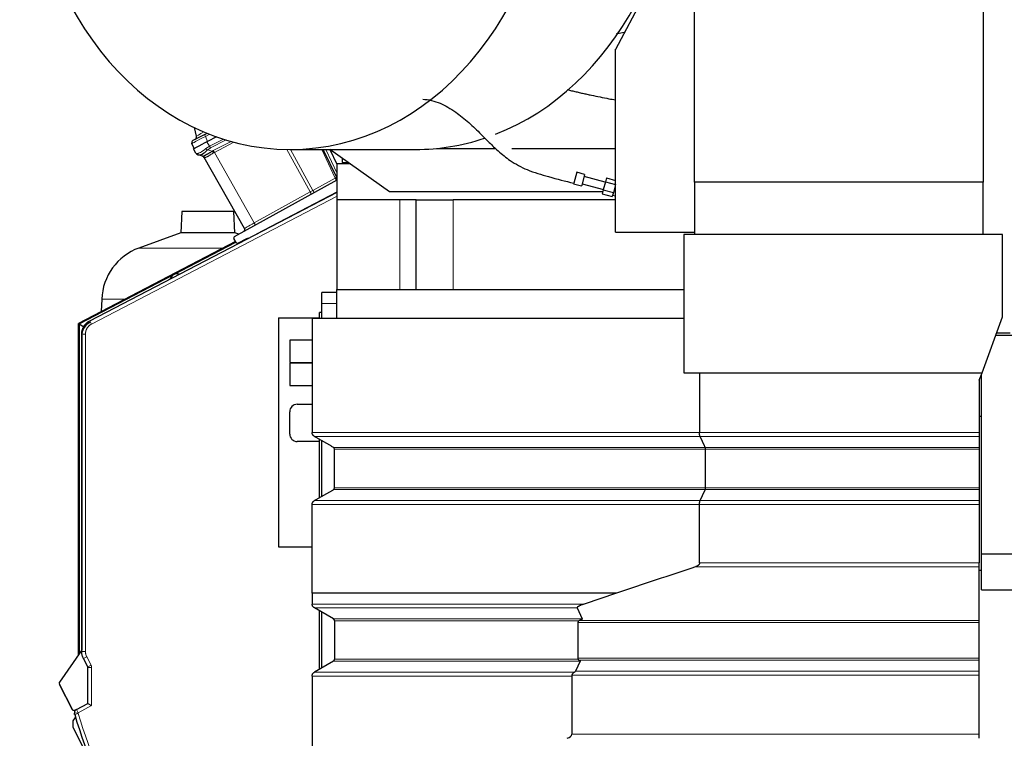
# Model space of a CAD drawing. Header units: inches. Extents: x 0 to 23760, y -13 to 16800.
# Tile 201 of 256: x 10164 to 11485, y 12971 to 13935. Entities that reach past the tile are written whole.
import ezdxf

# ---------------------------------------------------------------- set-up
doc = ezdxf.new("R2010")
doc.units = ezdxf.units.IN
doc.layers.add('1', color=7, linetype='Continuous', true_color=0xffffff)
doc.layers.add('254', color=7, linetype='Continuous', true_color=0xffffff)

msp = doc.modelspace()

# ---------------------------------------------------------------- linework, layer by layer
at = {"layer": '1', "color": 2, "linetype": 'Continuous', "lineweight": 25}
for p, q in [((11456.452, 14058.36), (11456.452, 13717.371)), ((11002.105, 13967.836), (10963.452, 13895.142)), ((11069.452, 13717.371), (11069.452, 13968.36)), ((10963.452, 13895.142), (10963.452, 13895.428)), ((10963.605, 13895.428), (10963.452, 13895.428)), ((10963.452, 13650.36), (10963.452, 13895.142)), ((10401.275, 13778.784), (10398.69, 13790.44)), ((10412.597, 13781.336), (10396.481, 13772.946)), ((10412.597, 13781.336), (10415.708, 13782.955)), ((10428.23, 13778.2), (10416.239, 13771.958)), ((10398.108, 13762.52), (10395.136, 13769.041)), ((10397.183, 13762.038), (10409.937, 13768.677)), ((10416.239, 13771.958), (10409.937, 13768.677)), ((10723.432, 13762.446), (10802.584, 13762.446)), ((10824.358, 13762.446), (10963.448, 13762.446)), ((10400.63, 13755.947), (10397.183, 13762.038)), ((10403.746, 13753.853), (10402.975, 13754.081)), ((10409.637, 13752.108), (10403.746, 13753.853)), ((10465.725, 13655.098), (10411.877, 13750.274)), ((10526.696, 13761.077), (10695.327, 13761.077)), ((10589.42, 13723.424), (10571.46, 13761.078)), ((10660.399, 13704.446), (10580.051, 13761.077)), ((10590.081, 13741.138), (10580.834, 13760.526)), ((10596.8, 13749.273), (10596.8, 13743.595)), ((10590.081, 13742.36), (10606.611, 13742.36)), ((10590.081, 13693.36), (10590.081, 13742.36)), ((10596.8, 13743.595), (10604.857, 13743.595)), ((10911.373, 13730.479), (10907.427, 13715.754)), ((10921.998, 13727.632), (10911.373, 13730.479)), ((10921.998, 13727.632), (10918.052, 13712.907)), ((10949.716, 13717.099), (10921.221, 13724.734)), ((10951.261, 13722.865), (10949.842, 13717.567)), ((10951.261, 13722.865), (10963.452, 13719.599)), ((10452.371, 13644.236), (10590.08, 13720.569)), ((10907.427, 13715.754), (10907.231, 13715.024)), ((10907.231, 13715.024), (10917.857, 13712.177)), ((10918.052, 13712.907), (10917.857, 13712.177)), ((10918.633, 13715.075), (10947.128, 13707.44)), ((10949.842, 13717.567), (10947.002, 13706.972)), ((10949.842, 13717.567), (10963.365, 13713.944)), ((10963.365, 13713.944), (10960.525, 13703.348)), ((10963.452, 13714.272), (10963.365, 13713.944)), ((11069.452, 13717.371), (11069.452, 13646.86)), ((11456.452, 13717.371), (11069.452, 13717.371)), ((11456.452, 13646.86), (11456.452, 13717.371)), ((10258.178, 13531.253), (10590.081, 13704.031)), ((10482.258, 13647.913), (10590.084, 13704.043)), ((10946.324, 13704.446), (10660.399, 13704.446)), ((10947.002, 13706.972), (10945.583, 13701.674)), ((10945.583, 13701.674), (10959.106, 13698.05)), ((10947.002, 13706.972), (10960.525, 13703.348)), ((10960.525, 13703.348), (10959.106, 13698.05)), ((10959.616, 13699.953), (10963.452, 13698.925)), ((10589.452, 13693.36), (10589.452, 13573.36)), ((10673.985, 13693.36), (10589.452, 13693.36)), ((10695.89, 13693.36), (10673.985, 13693.36)), ((10695.89, 13693.36), (10745.828, 13693.36)), ((10695.89, 13573.36), (10695.89, 13693.36)), ((10963.461, 13693.36), (10745.828, 13693.36)), ((10381.521, 13677.885), (10380.527, 13649.409)), ((10451.626, 13677.885), (10381.521, 13677.885)), ((10452.62, 13649.409), (10451.626, 13677.885)), ((10380.527, 13649.409), (10324.229, 13628.918)), ((10452.62, 13649.409), (10380.527, 13649.409)), ((10458.103, 13647.413), (10452.62, 13649.409)), ((10482.145, 13647.854), (10482.258, 13647.913)), ((10482.145, 13647.854), (10482.15, 13647.845)), ((10482.258, 13647.913), (10482.263, 13647.904)), ((10963.452, 13650.36), (11069.452, 13650.36)), ((11482.452, 13646.86), (11054.952, 13646.86)), ((11054.952, 13646.86), (11054.952, 13461.36)), ((11482.452, 13536.639), (11482.452, 13646.86)), ((10453.819, 13637.585), (10242.972, 13527.825)), ((10243.835, 13527.302), (10454.243, 13636.833)), ((10454.57, 13636.254), (10451.6, 13641.502)), ((10468.534, 13641.348), (10457.234, 13635.465)), ((10370.741, 13593.248), (10370.741, 13593.248)), ((10366.11, 13587.439), (10366.439, 13588.343)), ((10366.439, 13588.343), (10366.11, 13587.439)), ((10366.439, 13588.343), (10366.11, 13587.439)), ((10589.46, 13569.36), (10569.448, 13569.36)), ((10569.448, 13554.36), (10569.448, 13569.36)), ((10589.452, 13573.36), (11054.976, 13573.36)), ((10589.452, 13534.85), (10589.452, 13573.36)), ((10274.269, 13560.154), (10273.699, 13543.819)), ((10569.448, 13534.853), (10569.448, 13554.36)), ((10569.448, 13542.36), (10566.448, 13542.36)), ((10566.448, 13534.859), (10566.448, 13542.36)), ((10242.972, 13527.825), (10243.835, 13527.302)), ((10242.972, 13082.89), (10242.972, 13527.825)), ((10243.835, 13527.302), (10250.329, 13523.361)), ((10243.835, 13527.302), (10243.835, 13084.119)), ((10511.231, 13535.36), (10566.448, 13535.36)), ((10511.231, 13535.36), (10511.231, 13227.969)), ((10556.492, 13534.86), (11054.952, 13534.86)), ((10556.492, 13534.86), (10556.492, 13381.456)), ((11455.053, 13461.36), (11482.452, 13536.639)), ((10247.415, 13087.613), (10247.415, 13513.515)), ((11473.434, 13511.86), (11495.497, 13511.86)), ((11493.048, 13514.86), (11474.526, 13514.86)), ((10247.407, 13089.507), (10247.403, 13511.269)), ((10247.407, 13089.507), (10247.403, 13511.269)), ((10247.403, 13511.269), (10247.407, 13089.507)), ((10247.403, 13511.269), (10247.407, 13089.507)), ((10247.403, 13511.269), (10247.407, 13089.507)), ((10556.491, 13505.36), (10526.448, 13505.36)), ((10526.448, 13505.36), (10526.448, 13475.36)), ((10526.448, 13475.36), (10556.491, 13475.36)), ((10556.491, 13474.36), (10526.448, 13474.36)), ((10526.448, 13474.36), (10526.448, 13444.36)), ((11054.952, 13461.36), (11455.053, 13461.36)), ((11076.122, 13461.36), (11076.122, 13381.456)), ((11451.452, 13451.468), (11455.053, 13461.36)), ((11454.452, 13218.86), (11454.452, 13459.706)), ((11451.452, 13451.468), (11451.452, 13381.456)), ((10526.448, 13444.36), (10556.491, 13444.36)), ((10536.448, 13419.36), (10556.491, 13419.36)), ((10526.448, 13379.36), (10526.448, 13409.36)), ((11451.452, 13403.36), (11454.452, 13403.36)), ((10566.448, 13369.36), (10536.448, 13369.36)), ((10566.448, 13294.091), (10566.448, 13372.241)), ((10569.448, 13295.826), (10569.448, 13370.505)), ((11451.452, 13376.26), (11451.452, 13361.538)), ((10586.492, 13307.404), (10586.492, 13358.94)), ((11084.16, 13307.404), (11084.16, 13358.94)), ((11451.452, 13358.94), (11451.452, 13307.404)), ((10511.231, 13227.969), (10556.49, 13227.969)), ((11454.452, 13170.36), (11454.452, 13218.86)), ((11454.452, 13218.86), (11794.452, 13218.86)), ((11451.452, 13201.397), (11451.452, 13206.59)), ((11451.452, 13129.318), (11451.452, 13201.397)), ((11451.452, 13196.938), (11454.452, 13196.938)), ((11454.452, 13170.36), (11794.452, 13170.36)), ((10556.492, 13165.947), (10556.492, 13151.452)), ((10556.492, 13165.947), (10556.492, 13165.947)), ((10964.87, 13165.947), (10921.503, 13151.452)), ((10584.992, 13131.538), (10559.492, 13146.26)), ((10566.448, 13064.102), (10566.448, 13142.251)), ((10911.971, 13146.26), (10918.922, 13131.538)), ((10569.448, 13065.833), (10569.448, 13140.521)), ((10586.492, 13128.94), (10586.492, 13077.404)), ((11451.452, 13126.721), (11451.452, 13129.318)), ((10912.687, 13126.721), (10912.687, 13078.645)), ((11451.452, 13078.645), (11451.452, 13126.721)), ((10247.222, 13088.94), (10217.639, 13046.799)), ((10247.222, 13088.94), (10217.639, 13046.799)), ((10247.222, 13088.94), (10247.357, 13089.209)), ((10247.222, 13088.94), (10247.222, 13088.94)), ((10247.222, 13088.94), (10247.222, 13088.94)), ((10247.222, 13088.94), (10247.222, 13088.94)), ((10247.222, 13088.94), (10247.222, 13088.94)), ((10247.407, 13089.507), (10247.407, 13089.507)), ((10247.407, 13089.507), (10247.407, 13089.507)), ((10247.407, 13089.507), (10247.407, 13089.507)), ((10247.407, 13089.507), (10247.407, 13089.507)), ((10255.527, 13067.136), (10249.674, 13078.379)), ((11451.452, 13076.047), (11451.452, 13078.645)), ((11451.452, 13061.324), (11451.452, 13076.047)), ((10255.753, 13018.159), (10255.753, 13066.212)), ((10584.992, 13074.806), (10559.492, 13060.083)), ((10916.008, 13074.806), (10909.751, 13061.324)), ((10556.492, 13054.887), (10556.492, 12882.088)), ((10904.649, 13054.887), (10904.649, 12976.796)), ((11451.452, 13056.128), (11451.452, 13061.324)), ((11451.452, 12976.796), (11451.452, 13056.128)), ((10235.196, 13009.567), (10217.433, 13043.69)), ((10235.196, 13009.567), (10217.433, 13043.69)), ((10217.433, 13043.69), (10235.196, 13009.567)), ((10217.433, 13043.69), (10235.196, 13009.567)), ((10217.433, 13043.69), (10235.196, 13009.567)), ((10235.382, 13009.316), (10235.196, 13009.567)), ((10235.382, 13009.316), (10235.196, 13009.567)), ((10240.261, 13010.095), (10255.753, 13018.159)), ((10255.753, 13018.159), (10260.753, 13015.125)), ((10236.018, 13009.031), (10238.724, 13008.855)), ((10236.018, 13009.031), (10238.724, 13008.855)), ((11451.452, 12971.329), (11451.452, 12976.796))]:
    msp.add_line(p, q, dxfattribs=at)
at = {"layer": '1', "color": 110, "linetype": 'Continuous', "lineweight": 13}
for p, q in [((10419.198, 13781.567), (10413.267, 13778.479)), ((10413.267, 13778.479), (10416.239, 13771.958)), ((10415.328, 13771.483), (10418.774, 13765.392)), ((10418.774, 13765.392), (10437.422, 13775.1)), ((10441.129, 13773.943), (10420.3, 13763.1)), ((10423.818, 13759.511), (10447.793, 13771.991)), ((10451.658, 13770.936), (10425.335, 13757.234)), ((10416.358, 13760.418), (10422.317, 13758.653)), ((10425.335, 13757.234), (10478.932, 13662.502)), ((10554.007, 13704.116), (10522.682, 13761.104)), ((10527.42, 13761.076), (10557.623, 13706.127)), ((10587.602, 13722.745), (10569.318, 13761.078)), ((10574.784, 13761.077), (10590.081, 13729.007)), ((10557.623, 13706.127), (10587.602, 13722.745)), ((10590.079, 13698.393), (10260.487, 13526.818)), ((10478.932, 13662.502), (10554.007, 13704.116)), ((10673.985, 13573.36), (10673.985, 13693.36)), ((10745.828, 13573.36), (10745.828, 13693.36)), ((10437.169, 13628.918), (10324.229, 13628.918)), ((10366.439, 13588.343), (10366.439, 13588.343)), ((10366.439, 13588.343), (10366.439, 13588.343)), ((10366.439, 13588.343), (10366.439, 13588.343)), ((10366.439, 13588.343), (10366.439, 13588.343)), ((10305.071, 13560.154), (10274.269, 13560.154)), ((10589.46, 13554.36), (10569.448, 13554.36)), ((10260.487, 13526.818), (10258.178, 13531.253)), ((10252.415, 13513.515), (10247.415, 13513.515)), ((10252.415, 13513.515), (10252.415, 13087.613)), ((10247.403, 13511.269), (10247.403, 13511.269)), ((10247.403, 13511.269), (10247.403, 13511.269)), ((10247.403, 13511.269), (10247.403, 13511.269)), ((10247.403, 13511.269), (10247.403, 13511.269)), ((11076.925, 13376.26), (10559.492, 13376.26)), ((11451.452, 13376.26), (11076.925, 13376.26)), ((11083.758, 13361.538), (10584.992, 13361.538)), ((11084.16, 13358.94), (10586.492, 13358.94)), ((11451.452, 13361.538), (11083.758, 13361.538)), ((11451.452, 13358.94), (11084.16, 13358.94)), ((11083.758, 13304.806), (10584.991, 13304.806)), ((11084.16, 13307.404), (10586.492, 13307.404)), ((11451.452, 13304.806), (11083.758, 13304.806)), ((11451.452, 13307.404), (11084.16, 13307.404)), ((11076.925, 13290.083), (10559.492, 13290.083)), ((11451.452, 13290.083), (11076.925, 13290.083)), ((11076.122, 13284.887), (10556.492, 13284.887)), ((11451.452, 13284.887), (11076.122, 13284.887)), ((11070.936, 13201.397), (11451.452, 13201.397)), ((10921.503, 13151.452), (10556.492, 13151.452)), ((10911.971, 13146.26), (10559.492, 13146.26)), ((10918.922, 13131.538), (10584.992, 13131.538)), ((10914.385, 13128.94), (10586.492, 13128.94)), ((10915.232, 13129.318), (11451.452, 13129.318)), ((10912.687, 13126.721), (11451.452, 13126.721)), ((10252.415, 13087.613), (10247.415, 13087.613)), ((10254.109, 13080.688), (10249.674, 13078.379)), ((10254.109, 13080.688), (10259.962, 13069.445)), ((10913.152, 13077.404), (10586.492, 13077.404)), ((10912.687, 13078.645), (11451.452, 13078.645)), ((10914.636, 13076.047), (11451.452, 13076.047)), ((10259.962, 13069.445), (10255.527, 13067.136)), ((10260.753, 13066.212), (10255.753, 13066.212)), ((10260.753, 13066.212), (10260.753, 13015.125)), ((10916.008, 13074.806), (10584.992, 13074.806)), ((10556.492, 13054.887), (10904.649, 13054.887)), ((10908.071, 13060.083), (10559.492, 13060.083)), ((10904.908, 13056.128), (11451.452, 13056.128)), ((10909.751, 13061.324), (11451.452, 13061.324)), ((10217.433, 13043.69), (10217.433, 13043.69)), ((10217.433, 13043.69), (10217.433, 13043.69)), ((10217.433, 13043.69), (10217.433, 13043.69)), ((10217.433, 13043.69), (10217.433, 13043.69)), ((10217.638, 13046.799), (10217.639, 13046.799)), ((10217.638, 13046.799), (10217.638, 13046.799)), ((10217.639, 13046.799), (10217.639, 13046.799)), ((10217.639, 13046.799), (10217.639, 13046.799)), ((10235.196, 13009.567), (10235.196, 13009.567)), ((10235.196, 13009.567), (10235.196, 13009.567)), ((10235.196, 13009.567), (10235.196, 13009.567)), ((10235.196, 13009.567), (10235.196, 13009.567)), ((10242.57, 13005.66), (10240.261, 13010.095)), ((10260.753, 13015.125), (10242.57, 13005.66)), ((10236.018, 13009.031), (10236.018, 13009.031)), ((10236.018, 13009.031), (10236.018, 13009.031)), ((10236.018, 13009.031), (10236.018, 13009.031)), ((10236.018, 13009.031), (10236.018, 13009.031)), ((10242.57, 13005.66), (10237.591, 13005.204)), ((10237.971, 13003.245), (10242.76, 13004.682)), ((10904.649, 12976.796), (11451.452, 12976.796))]:
    msp.add_line(p, q, dxfattribs=at)
at = {"layer": '1', "color": 2, "linetype": 'Continuous', "lineweight": 25}
for centre, radius, start, end in [((10397.369, 13777.918), 4, 297.5, 12.5), ((10397.866, 13770.285), 3, 117.5, 204.5), ((10404.111, 13757.917), 4, 209.5, 253.5), ((10408.396, 13748.304), 4, 29.5, 73.5), ((10586.712, 13722.132), 3, 299, 25.5), ((10453.341, 13642.487), 2, 119, 209.5), ((10463.114, 13653.621), 3, 299, 29.5), ((10456.31, 13637.239), 2, 209.5, 297.5), ((10470.843, 13636.913), 5, 91.051875, 117.5), ((10350.223, 13557.502), 76, 110, 178), ((10374.897, 13585.265), 9, 69.185234, 160), ((10374.896, 13585.265), 9, 117.499023, 160), ((10267.403, 13511.269), 20, 117.5, 171.706519), ((10267.403, 13511.269), 20, 117.5, 171.706519), ((10267.403, 13511.269), 20, 178.071808, 180.000536), ((10267.403, 13511.269), 20, 178.073761, 180.000536), ((10536.448, 13409.36), 10, 90, 180), ((10536.448, 13379.36), 10, 180, 270), ((10246.407, 13089.52), 1, 324.535976, 359.249098), ((10246.407, 13089.52), 1, 324.535958, 359.24908), ((10220.094, 13045.076), 3, 144.93082, 207.499982), ((10220.094, 13045.076), 3, 144.930838, 207.5), ((10220.094, 13045.076), 3, 144.930838, 164.792636), ((10236.083, 13010.029), 1, 207.5, 266.276331), ((10236.083, 13010.029), 1, 207.5, 266.276331), ((10242.57, 13005.66), 5, 117.49997, 185.226328), ((11100.059, 13262.076), 900.105, 196.711747, 218.288253)]:
    msp.add_arc(centre, radius, start, end, dxfattribs=at)
at = {"layer": '1', "color": 110, "linetype": 'Continuous', "lineweight": 13}
msp.add_arc((11100.059, 13262.076), 895.105, 196.711747, 218.288253, dxfattribs=at)
at = {"layer": '1', "color": 2, "linetype": 'Continuous', "lineweight": 25}
for centre, major_axis, ratio, start_param, end_param in [((10526.696, 14191.577), (0, 430.5), 0.81915204, 0.11095348, 6.17223182), ((10695.327, 14191.577), (0, 430.5), 0.81915204, 3.45071785, 6.17223182), ((10695.327, 14191.577), (0, 430.5), 0.81915204, 3.14159265, 3.40667887), ((10419.553, 13777.33), (16.664, 23.061), 0.30726281, 3.24909048, 4.13292737), ((10408.501, 13748.273), (1.136, 3.835), 0.99340317, 5.51447395, 6.28318531), ((10917.883, 13126.721), (5.196, 0), 0.57735013, 2.30930322, 3.14159263), ((10917.883, 13078.645), (5.196, 0), 0.57735013, 3.14159263, 3.56807092), ((10886.555, 13056.128), (23.23, 5.434), 0.10955239, 5.8701616, 6.19761559), ((10894.256, 12976.796), (10.392, 0), 0.57735013, 5.13712182, 6.28318531)]:
    msp.add_ellipse(centre, major_axis=major_axis, ratio=ratio, start_param=start_param, end_param=end_param, dxfattribs=at)
at = {"layer": '1', "color": 110, "linetype": 'Continuous', "lineweight": 13}
for centre, major_axis, ratio, start_param, end_param in [((10419.184, 13781.382), (24.047, 12.341), 0.00452964, 1.81707196, 3.14138164), ((10419.409, 13789.391), (18.134, 10.607), 0.00224004, 2.0281209, 3.14087239), ((10413.982, 13778.675), (1.385, -2.661), 0.2419219, 3.14159265, 4.6600291), ((10419.553, 13777.33), (18.953, 21.143), 0.24652226, 3.27952484, 4.16336173), ((10435.857, 13748.513), (-28.804, 0.399), 0.72284298, 5.35726287, 5.57809369), ((10415.625, 13763.281), (2.644, -3.001), 0.44586743, 4.64361525, 5.43055131), ((10436.59, 13745.65), (-25.026, 7.413), 0.75373902, 5.62043604, 5.84126686), ((10419.567, 13765.963), (1.847, -3.548), 0.2419219, 4.74729557, 5.51524044), ((10435.857, 13748.513), (-35.228, 7.434), 0.0022709, 0.00200322, 0.22283403), ((10404.882, 13757.688), (-1.136, -3.835), 0.95100366, 5.49624925, 6.28318531), ((10441.522, 13738.491), (-29.645, 11.783), 0.00249597, 6.20643944, 6.28628692), ((10440.872, 13741.208), (-26.111, 7.967), 0.75362051, 5.62841537, 5.7034333), ((10423.05, 13755.79), (-2.122, 3.391), 0.31604543, 4.72850651, 5.49306459), ((10424.55, 13756.648), (-1.847, 3.548), 0.2419219, 4.75165889, 5.51524044), ((10441.605, 13738.346), (-21.454, 14.341), 0.70660261, 5.90921223, 5.98423016), ((10587.573, 13722.65), (1.805, 0.861), 0.03681352, 0, 1.53717619), ((10587.588, 13722.618), (-1.401, 2.654), 0.02386925, 4.65178939, 4.74755495), ((10587.615, 13722.563), (-1.805, -0.861), 0.05879775, 1.61021876, 3.14159265), ((10591.97, 13725.047), (2.55, 1.623), 0.0331858, 3.13752867, 3.85739518), ((10586.712, 13722.132), (-1.454, 2.624), 0.35721253, 3.14159265, 4.65130246), ((10558.297, 13706.382), (17.487, 9.706), 0.0052231, 1.60645623, 1.81578044), ((10553.418, 13703.677), (1.454, -2.624), 0.24281184, 0, 1.60372074), ((10557.58, 13705.984), (1.454, -2.624), 0.03581879, 0, 1.60547529), ((10483.231, 13664.772), (17.506, 9.674), 0.00476214, 1.81625846, 3.14164045), ((10478.343, 13662.063), (1.454, -2.624), 0.24281184, 0, 1.60372074)]:
    msp.add_ellipse(centre, major_axis=major_axis, ratio=ratio, start_param=start_param, end_param=end_param, dxfattribs=at)
at = {"layer": '1', "color": 2, "linetype": 'Continuous', "lineweight": 25}
for points, knots in [([(10974.934, 13917.757), (10972.083, 13917.249), (10969.233, 13916.735), (10965.711, 13916.09), (10965.039, 13915.967), (10964.368, 13915.843)], [0, 0, 0, 0, 0.80921788, 0.80921788, 1, 1, 1, 1]), ([(10704.845, 13828.356), (10708.729, 13828.317), (10716.367, 13827.35), (10731.22, 13822.386), (10747.858, 13812.672), (10766.195, 13797.976), (10781.202, 13783.469), (10794.164, 13770.27), (10806.85, 13758.152), (10823.146, 13744.857), (10845.956, 13732.462), (10875.219, 13724.189), (10896.136, 13718.49), (10907.484, 13715.968)], [0, 0, 0, 0, 0.07520394, 0.14415801, 0.26433349, 0.36342273, 0.45716676, 0.51757706, 0.57975522, 0.65834994, 0.75535165, 0.8692516, 1, 1, 1, 1]), ([(10898.814, 13841.394), (10899.773, 13841.147), (10900.733, 13840.902), (10903.643, 13840.167), (10905.595, 13839.685), (10908.526, 13838.975), (10909.504, 13838.741), (10911.459, 13838.276), (10912.437, 13838.046), (10915.371, 13837.362), (10917.328, 13836.914), (10921.244, 13836.033), (10923.202, 13835.599), (10927.121, 13834.745), (10929.081, 13834.324), (10934.963, 13833.08), (10938.887, 13832.273), (10946.74, 13830.699), (10950.668, 13829.932), (10957.549, 13828.617), (10960.5, 13828.063), (10963.453, 13827.517)], [0, 0, 0, 0, 0.04479716, 0.04479716, 0.13575587, 0.13575587, 0.18123522, 0.18123522, 0.22671457, 0.22671457, 0.31767328, 0.31767328, 0.40863198, 0.40863198, 0.49959069, 0.49959069, 0.6815081, 0.6815081, 0.8634255, 0.8634255, 1, 1, 1, 1]), ([(10409.637, 13752.108), (10409.669, 13752.099), (10409.719, 13752.096), (10409.853, 13752.109), (10409.939, 13752.124), (10410.067, 13752.153), (10410.094, 13752.16), (10410.149, 13752.174), (10410.178, 13752.182), (10410.268, 13752.207), (10410.332, 13752.226), (10410.535, 13752.29), (10410.687, 13752.342), (10411.021, 13752.467), (10411.203, 13752.539), (10411.598, 13752.705), (10411.811, 13752.799), (10412.153, 13752.956), (10412.271, 13753.011), (10412.454, 13753.098), (10412.516, 13753.127), (10412.61, 13753.173), (10412.642, 13753.188), (10412.705, 13753.219), (10412.994, 13753.36), (10413.298, 13753.514), (10413.862, 13753.805), (10414.448, 13754.115), (10415.081, 13754.463), (10415.738, 13754.829), (10416.078, 13755.021), (10416.518, 13755.273), (10416.607, 13755.324), (10416.786, 13755.427), (10416.876, 13755.479), (10417.148, 13755.636), (10417.332, 13755.742), (10417.887, 13756.065), (10418.264, 13756.286), (10419.034, 13756.737), (10419.426, 13756.967), (10420.225, 13757.437), (10420.632, 13757.676), (10421.462, 13758.16), (10421.885, 13758.405), (10422.317, 13758.653)], [0, 0, 0, 0, 0.0625, 0.0625, 0.125, 0.125, 0.140625, 0.140625, 0.15625, 0.15625, 0.1875, 0.1875, 0.25, 0.25, 0.3125, 0.3125, 0.375, 0.375, 0.40625, 0.40625, 0.421875, 0.421875, 0.4296875, 0.4296875, 0.4375, 0.5, 0.5, 0.5625, 0.625, 0.625, 0.6875, 0.6875, 0.703125, 0.703125, 0.71875, 0.71875, 0.75, 0.75, 0.8125, 0.8125, 0.875, 0.875, 0.9375, 0.9375, 1, 1, 1, 1]), ([(10247.415, 13513.515), (10247.415, 13513.974), (10247.43, 13514.43), (10247.492, 13515.336), (10247.585, 13516.237), (10247.815, 13517.574), (10248.029, 13518.454), (10248.212, 13519.111), (10248.277, 13519.329), (10248.38, 13519.656), (10248.433, 13519.818), (10248.488, 13519.981), (10248.526, 13520.089), (10248.545, 13520.143), (10248.717, 13520.629), (10248.884, 13521.053), (10249.245, 13521.887), (10249.634, 13522.705), (10250.297, 13523.888), (10250.793, 13524.647), (10251.185, 13525.204), (10251.386, 13525.48), (10251.595, 13525.752), (10251.736, 13525.932), (10251.808, 13526.022), (10252.168, 13526.467), (10252.467, 13526.811), (10253.086, 13527.475), (10253.725, 13528.116), (10254.746, 13529.01), (10255.467, 13529.559), (10256.023, 13529.954), (10256.305, 13530.147), (10256.593, 13530.334), (10256.786, 13530.456), (10256.884, 13530.517), (10257.372, 13530.816), (10257.771, 13531.041), (10258.178, 13531.253)], [0, 0, 0, 0, 0.0625, 0.0625, 0.125, 0.1875, 0.25, 0.25, 0.28125, 0.28125, 0.296875, 0.3046875, 0.3046875, 0.3125, 0.3125, 0.375, 0.375, 0.4375, 0.5, 0.5625, 0.5625, 0.59375, 0.609375, 0.609375, 0.625, 0.625, 0.6875, 0.6875, 0.75, 0.8125, 0.875, 0.875, 0.90625, 0.921875, 0.921875, 0.9375, 0.9375, 1, 1, 1, 1]), ([(11451.452, 13381.456), (11451.452, 13381.193), (11451.452, 13380.931), (11451.452, 13380.542), (11451.452, 13380.413), (11451.452, 13380.22), (11451.452, 13380.124), (11451.452, 13380.028), (11451.452, 13379.964), (11451.452, 13379.932), (11451.452, 13379.646), (11451.452, 13379.398), (11451.452, 13378.918), (11451.452, 13378.684), (11451.452, 13378.345), (11451.452, 13378.233), (11451.452, 13378.014), (11451.452, 13377.907), (11451.452, 13377.596), (11451.452, 13377.4), (11451.452, 13377.032), (11451.452, 13376.86), (11451.452, 13376.659), (11451.452, 13376.62), (11451.452, 13376.543), (11451.452, 13376.431), (11451.452, 13376.326), (11451.452, 13376.26)], [0, 0, 0, 0, 0.125, 0.125, 0.1875, 0.1875, 0.21875, 0.234375, 0.234375, 0.25, 0.25, 0.375, 0.375, 0.5, 0.5, 0.5625, 0.5625, 0.625, 0.625, 0.75, 0.75, 0.875, 0.875, 0.90625, 0.90625, 0.9375, 1, 1, 1, 1]), ([(11451.452, 13361.538), (11451.452, 13361.472), (11451.452, 13361.399), (11451.452, 13361.24), (11451.452, 13361.154), (11451.452, 13361.015), (11451.452, 13360.967), (11451.452, 13360.893), (11451.452, 13360.867), (11451.452, 13360.816), (11451.452, 13360.791), (11451.452, 13360.661), (11451.452, 13360.552), (11451.452, 13360.326), (11451.452, 13360.209), (11451.452, 13360.056), (11451.452, 13360.026), (11451.452, 13359.964), (11451.452, 13359.871), (11451.452, 13359.777), (11451.452, 13359.588), (11451.452, 13359.461), (11451.452, 13359.203), (11451.452, 13359.072), (11451.452, 13358.94)], [0, 0, 0, 0, 0.125, 0.125, 0.25, 0.25, 0.3125, 0.3125, 0.34375, 0.34375, 0.375, 0.375, 0.5, 0.5, 0.625, 0.625, 0.65625, 0.65625, 0.6875, 0.75, 0.75, 0.875, 0.875, 1, 1, 1, 1]), ([(11451.452, 13307.404), (11451.452, 13307.272), (11451.452, 13307.141), (11451.452, 13306.947), (11451.452, 13306.882), (11451.452, 13306.786), (11451.452, 13306.753), (11451.452, 13306.689), (11451.452, 13306.657), (11451.452, 13306.498), (11451.452, 13306.375), (11451.452, 13306.135), (11451.452, 13306.018), (11451.452, 13305.848), (11451.452, 13305.792), (11451.452, 13305.683), (11451.452, 13305.629), (11451.452, 13305.474), (11451.452, 13305.376), (11451.452, 13305.192), (11451.452, 13305.106), (11451.452, 13305.005), (11451.452, 13304.986), (11451.452, 13304.947), (11451.452, 13304.891), (11451.452, 13304.839), (11451.452, 13304.806)], [0, 0, 0, 0, 0.125, 0.125, 0.1875, 0.1875, 0.21875, 0.21875, 0.25, 0.25, 0.375, 0.375, 0.5, 0.5, 0.5625, 0.5625, 0.625, 0.625, 0.75, 0.75, 0.875, 0.875, 0.90625, 0.90625, 0.9375, 1, 1, 1, 1]), ([(11451.452, 13304.806), (11451.452, 13303.546), (11451.452, 13302.287), (11451.452, 13299.768), (11451.452, 13298.508), (11451.452, 13294.86), (11451.452, 13292.472), (11451.452, 13290.083)], [0, 0, 0, 0, 0.2566427, 0.2566427, 0.51328539, 0.51328539, 1, 1, 1, 1]), ([(11451.452, 13290.083), (11451.452, 13289.952), (11451.452, 13289.806), (11451.452, 13289.567), (11451.452, 13289.484), (11451.452, 13289.354), (11451.452, 13289.288), (11451.452, 13289.22), (11451.452, 13289.174), (11451.452, 13289.151), (11451.452, 13288.941), (11451.452, 13288.744), (11451.452, 13288.331), (11451.452, 13288.115), (11451.452, 13287.776), (11451.452, 13287.66), (11451.452, 13287.423), (11451.452, 13287.304), (11451.452, 13286.941), (11451.452, 13286.695), (11451.452, 13286.192), (11451.452, 13285.936), (11451.452, 13285.61), (11451.452, 13285.545), (11451.452, 13285.413), (11451.452, 13285.348), (11451.452, 13285.151), (11451.452, 13285.019), (11451.452, 13284.887)], [0, 0, 0, 0, 0.125, 0.125, 0.1875, 0.1875, 0.21875, 0.234375, 0.234375, 0.25, 0.25, 0.375, 0.375, 0.5, 0.5, 0.5625, 0.5625, 0.625, 0.625, 0.75, 0.75, 0.875, 0.875, 0.90625, 0.90625, 0.9375, 0.9375, 1, 1, 1, 1]), ([(11451.452, 13284.887), (11451.452, 13273.768), (11451.452, 13262.649), (11451.452, 13236.55), (11451.452, 13221.57), (11451.452, 13206.59)], [0, 0, 0, 0, 0.42603923, 0.42603923, 1, 1, 1, 1]), ([(11076.122, 13206.572), (11076.121, 13206.394), (11076.106, 13206.218), (11076.051, 13205.872), (11076.012, 13205.702), (11075.953, 13205.514), (11075.946, 13205.493), (11075.933, 13205.451), (11075.912, 13205.389), (11075.86, 13205.246), (11075.809, 13205.128), (11075.702, 13204.895), (11075.622, 13204.746), (11075.49, 13204.529), (11075.445, 13204.459), (11075.373, 13204.354), (11075.349, 13204.32), (11075.3, 13204.251), (11075.275, 13204.218), (11075.149, 13204.052), (11075.044, 13203.925), (11074.824, 13203.684), (11074.71, 13203.568), (11074.475, 13203.346), (11074.354, 13203.24), (11074.167, 13203.087), (11074.104, 13203.037), (11073.977, 13202.939), (11073.913, 13202.891), (11073.719, 13202.751), (11073.588, 13202.662), (11073.323, 13202.492), (11073.189, 13202.411), (11072.918, 13202.256), (11072.781, 13202.182), (11072.368, 13201.969), (11072.087, 13201.84), (11071.518, 13201.603), (11071.229, 13201.495), (11070.936, 13201.397)], [0, 0, 0, 0, 0.0625, 0.0625, 0.125, 0.125, 0.1328125, 0.1328125, 0.140625, 0.15625, 0.1875, 0.1875, 0.25, 0.25, 0.28125, 0.28125, 0.296875, 0.296875, 0.3125, 0.3125, 0.375, 0.375, 0.4375, 0.4375, 0.5, 0.5, 0.53125, 0.53125, 0.5625, 0.5625, 0.625, 0.625, 0.6875, 0.6875, 0.75, 0.75, 0.875, 0.875, 1, 1, 1, 1]), ([(10964.87, 13165.947), (10953.867, 13165.947), (10942.864, 13165.947), (10883.774, 13165.947), (10835.687, 13165.947), (10710.564, 13165.947), (10633.528, 13165.947), (10556.492, 13165.947)], [0, 0, 0, 0, 0.08082961, 0.08082961, 0.43408162, 0.43408162, 1, 1, 1, 1]), ([(10921.503, 13151.452), (10920.999, 13151.283), (10920.499, 13151.111), (10919.511, 13150.761), (10919.023, 13150.582), (10918.058, 13150.216), (10917.582, 13150.028), (10916.997, 13149.788), (10916.88, 13149.739), (10916.648, 13149.641), (10916.533, 13149.592), (10916.188, 13149.444), (10915.962, 13149.343), (10915.515, 13149.14), (10915.294, 13149.037), (10914.861, 13148.827), (10914.648, 13148.72), (10914.231, 13148.503), (10914.028, 13148.392), (10913.632, 13148.164), (10913.439, 13148.048), (10913.163, 13147.868), (10913.073, 13147.807), (10912.897, 13147.684), (10912.811, 13147.621), (10912.688, 13147.524), (10912.647, 13147.491), (10912.588, 13147.442), (10912.568, 13147.425), (10912.529, 13147.392), (10912.51, 13147.375), (10912.416, 13147.291), (10912.345, 13147.223), (10912.215, 13147.084), (10912.156, 13147.013), (10912.092, 13146.922), (10912.08, 13146.904), (10912.056, 13146.867), (10912.045, 13146.849), (10912.013, 13146.794), (10911.995, 13146.756), (10911.964, 13146.682), (10911.951, 13146.644), (10911.937, 13146.587), (10911.933, 13146.567), (10911.929, 13146.539), (10911.928, 13146.529), (10911.926, 13146.51), (10911.925, 13146.5), (10911.923, 13146.452), (10911.926, 13146.413), (10911.941, 13146.336), (10911.953, 13146.298), (10911.971, 13146.26)], [0, 0, 0, 0, 0.125, 0.125, 0.25, 0.25, 0.375, 0.375, 0.40625, 0.40625, 0.4375, 0.4375, 0.5, 0.5, 0.5625, 0.5625, 0.625, 0.625, 0.6875, 0.6875, 0.75, 0.75, 0.78125, 0.78125, 0.8125, 0.8125, 0.828125, 0.828125, 0.8359375, 0.8359375, 0.84375, 0.84375, 0.875, 0.875, 0.90625, 0.90625, 0.9140625, 0.9140625, 0.921875, 0.921875, 0.9375, 0.9375, 0.953125, 0.953125, 0.9609375, 0.9609375, 0.96484375, 0.96484375, 0.96875, 0.96875, 0.984375, 0.984375, 1, 1, 1, 1]), ([(10915.232, 13129.318), (10915.089, 13129.265), (10914.947, 13129.208), (10914.665, 13129.082), (10914.525, 13129.013), (10914.385, 13128.94)], [0, 0, 0, 0, 0.5, 0.5, 1, 1, 1, 1]), ([(10918.922, 13131.538), (10918.937, 13131.507), (10918.944, 13131.476), (10918.947, 13131.413), (10918.942, 13131.382), (10918.931, 13131.343), (10918.928, 13131.335), (10918.923, 13131.32), (10918.913, 13131.296), (10918.902, 13131.274), (10918.877, 13131.228), (10918.857, 13131.199), (10918.812, 13131.14), (10918.787, 13131.112), (10918.747, 13131.069), (10918.733, 13131.055), (10918.704, 13131.027), (10918.689, 13131.013), (10918.614, 13130.945), (10918.548, 13130.892), (10918.409, 13130.789), (10918.335, 13130.739), (10918.183, 13130.641), (10918.104, 13130.594), (10917.942, 13130.5), (10917.859, 13130.453), (10917.732, 13130.385), (10917.689, 13130.363), (10917.602, 13130.318), (10917.558, 13130.296), (10917.338, 13130.186), (10917.157, 13130.1), (10916.788, 13129.934), (10916.6, 13129.853), (10916.218, 13129.695), (10916.024, 13129.618), (10915.632, 13129.466), (10915.433, 13129.391), (10915.232, 13129.318)], [0, 0, 0, 0, 0.03125, 0.03125, 0.0625, 0.0625, 0.0703125, 0.0703125, 0.078125, 0.09375, 0.09375, 0.125, 0.125, 0.15625, 0.15625, 0.171875, 0.171875, 0.1875, 0.1875, 0.25, 0.25, 0.3125, 0.3125, 0.375, 0.375, 0.4375, 0.4375, 0.46875, 0.46875, 0.5, 0.5, 0.625, 0.625, 0.75, 0.75, 0.875, 0.875, 1, 1, 1, 1]), ([(10249.674, 13078.379), (10249.488, 13078.736), (10249.139, 13079.459), (10248.685, 13080.564), (10248.299, 13081.691), (10247.98, 13082.84), (10247.813, 13083.62), (10247.705, 13084.211), (10247.672, 13084.409), (10247.626, 13084.707), (10247.612, 13084.807), (10247.585, 13085.007), (10247.521, 13085.505), (10247.439, 13086.406), (10247.415, 13087.21), (10247.415, 13087.613)], [0, 0, 0, 0, 0.125, 0.25, 0.375, 0.5, 0.625, 0.625, 0.6875, 0.6875, 0.71875, 0.71875, 0.75, 0.875, 1, 1, 1, 1]), ([(10913.152, 13077.404), (10913.269, 13077.256), (10913.384, 13077.114), (10913.615, 13076.848), (10913.732, 13076.723), (10913.914, 13076.551), (10913.975, 13076.496), (10914.07, 13076.417), (10914.101, 13076.391), (10914.165, 13076.341), (10914.198, 13076.317), (10914.36, 13076.2), (10914.495, 13076.118), (10914.636, 13076.047)], [0, 0, 0, 0, 0.25, 0.25, 0.5, 0.5, 0.625, 0.625, 0.6875, 0.6875, 0.75, 0.75, 1, 1, 1, 1]), ([(10914.636, 13076.047), (10914.722, 13076.003), (10914.807, 13075.959), (10914.973, 13075.87), (10915.054, 13075.825), (10915.213, 13075.732), (10915.29, 13075.685), (10915.402, 13075.612), (10915.438, 13075.588), (10915.51, 13075.538), (10915.545, 13075.513), (10915.647, 13075.437), (10915.711, 13075.385), (10915.799, 13075.304), (10915.827, 13075.277), (10915.879, 13075.222), (10915.903, 13075.193), (10915.946, 13075.137), (10915.965, 13075.108), (10915.997, 13075.049), (10916.01, 13075.02), (10916.023, 13074.975), (10916.026, 13074.959), (10916.029, 13074.936), (10916.03, 13074.929), (10916.031, 13074.913), (10916.031, 13074.905), (10916.029, 13074.867), (10916.022, 13074.836), (10916.008, 13074.806)], [0, 0, 0, 0, 0.125, 0.125, 0.25, 0.25, 0.375, 0.375, 0.4375, 0.4375, 0.5, 0.5, 0.625, 0.625, 0.6875, 0.6875, 0.75, 0.75, 0.8125, 0.8125, 0.875, 0.875, 0.90625, 0.90625, 0.921875, 0.921875, 0.9375, 0.9375, 1, 1, 1, 1]), ([(10255.753, 13066.212), (10255.753, 13066.292), (10255.748, 13066.372), (10255.729, 13066.53), (10255.715, 13066.609), (10255.686, 13066.725), (10255.676, 13066.763), (10255.652, 13066.84), (10255.639, 13066.878), (10255.597, 13066.991), (10255.564, 13067.065), (10255.527, 13067.136)], [0, 0, 0, 0, 0.25, 0.25, 0.5, 0.5, 0.625, 0.625, 0.75, 0.75, 1, 1, 1, 1]), ([(10904.908, 13056.128), (10904.825, 13055.931), (10904.76, 13055.729), (10904.694, 13055.419), (10904.677, 13055.314), (10904.663, 13055.182), (10904.66, 13055.155), (10904.656, 13055.102), (10904.654, 13055.075), (10904.65, 13054.994), (10904.649, 13054.941), (10904.649, 13054.887)], [0, 0, 0, 0, 0.5, 0.5, 0.75, 0.75, 0.8125, 0.8125, 0.875, 0.875, 1, 1, 1, 1]), ([(10908.071, 13060.083), (10907.694, 13059.89), (10907.354, 13059.657), (10906.887, 13059.249), (10906.738, 13059.103), (10906.559, 13058.908), (10906.524, 13058.869), (10906.454, 13058.789), (10906.351, 13058.667), (10906.252, 13058.541), (10906.059, 13058.285), (10905.938, 13058.107), (10905.706, 13057.739), (10905.596, 13057.549), (10905.463, 13057.303), (10905.437, 13057.254), (10905.385, 13057.154), (10905.359, 13057.104), (10905.283, 13056.953), (10905.234, 13056.852), (10905.089, 13056.545), (10904.997, 13056.338), (10904.908, 13056.128)], [0, 0, 0, 0, 0.25, 0.25, 0.375, 0.375, 0.40625, 0.40625, 0.4375, 0.5, 0.5, 0.625, 0.625, 0.75, 0.75, 0.78125, 0.78125, 0.8125, 0.8125, 0.875, 0.875, 1, 1, 1, 1]), ([(10237.971, 13003.245), (10237.97, 13003.25), (10237.968, 13003.255), (10237.965, 13003.265), (10237.961, 13003.28), (10237.95, 13003.315), (10237.93, 13003.385), (10237.891, 13003.526), (10237.817, 13003.809), (10237.691, 13004.378), (10237.621, 13004.872), (10237.591, 13005.204)], [0, 0, 0, 0, 0.0078125, 0.0078125, 0.015625, 0.03125, 0.0625, 0.125, 0.25, 0.5, 1, 1, 1, 1])]:
    msp.add_open_spline(points, degree=3, knots=knots, dxfattribs=at)
at = {"layer": '1', "color": 110, "linetype": 'Continuous', "lineweight": 13}
for points, knots in [([(10424.087, 13756.516), (10423.694, 13756.263), (10423.308, 13756.014), (10422.553, 13755.525), (10422.182, 13755.284), (10421.455, 13754.812), (10421.097, 13754.582), (10420.395, 13754.132), (10420.05, 13753.913), (10419.541, 13753.594), (10419.373, 13753.489), (10419.124, 13753.335), (10419.041, 13753.284), (10418.876, 13753.183), (10418.794, 13753.133), (10418.389, 13752.887), (10418.075, 13752.699), (10417.466, 13752.343), (10416.875, 13752.007), (10416.322, 13751.71), (10415.788, 13751.433), (10415.53, 13751.304), (10415.25, 13751.171), (10415.219, 13751.156), (10415.158, 13751.127), (10415.127, 13751.113), (10415.036, 13751.07), (10414.856, 13750.987), (10414.683, 13750.911), (10414.347, 13750.767), (10414.136, 13750.682), (10413.738, 13750.534), (10413.552, 13750.471), (10413.205, 13750.365), (10413.045, 13750.322), (10412.824, 13750.273), (10412.754, 13750.259), (10412.653, 13750.241), (10412.621, 13750.236), (10412.557, 13750.227), (10412.527, 13750.223), (10412.377, 13750.206), (10412.273, 13750.202), (10412.096, 13750.211), (10412.023, 13750.224), (10411.967, 13750.245)], [0, 0, 0, 0, 0.0625, 0.0625, 0.125, 0.125, 0.1875, 0.1875, 0.25, 0.25, 0.28125, 0.28125, 0.296875, 0.296875, 0.3125, 0.3125, 0.375, 0.375, 0.4375, 0.5, 0.5, 0.5625, 0.5625, 0.5703125, 0.5703125, 0.578125, 0.578125, 0.59375, 0.625, 0.625, 0.6875, 0.6875, 0.75, 0.75, 0.8125, 0.8125, 0.84375, 0.84375, 0.859375, 0.859375, 0.875, 0.875, 0.9375, 0.9375, 1, 1, 1, 1]), ([(10260.487, 13526.818), (10260.182, 13526.659), (10259.883, 13526.49), (10259.516, 13526.266), (10259.443, 13526.221), (10259.298, 13526.128), (10259.082, 13525.989), (10258.871, 13525.844), (10258.453, 13525.548), (10257.913, 13525.136), (10257.148, 13524.466), (10256.428, 13523.744), (10255.98, 13523.228), (10255.709, 13522.895), (10255.656, 13522.828), (10255.55, 13522.693), (10255.393, 13522.489), (10255.242, 13522.282), (10254.948, 13521.863), (10254.576, 13521.294), (10254.079, 13520.407), (10253.788, 13519.794), (10253.517, 13519.169), (10253.391, 13518.851), (10253.248, 13518.446), (10253.22, 13518.364), (10253.165, 13518.202), (10253.086, 13517.957), (10253.013, 13517.712), (10252.875, 13517.22), (10252.715, 13516.559), (10252.543, 13515.557), (10252.473, 13514.881), (10252.426, 13514.201), (10252.415, 13513.859), (10252.415, 13513.515)], [0, 0, 0, 0, 0.0625, 0.0625, 0.078125, 0.078125, 0.09375, 0.125, 0.125, 0.1875, 0.25, 0.3125, 0.375, 0.375, 0.390625, 0.390625, 0.40625, 0.4375, 0.4375, 0.5, 0.5625, 0.625, 0.625, 0.6875, 0.6875, 0.703125, 0.703125, 0.71875, 0.75, 0.75, 0.8125, 0.875, 0.9375, 0.9375, 1, 1, 1, 1]), ([(10252.415, 13087.613), (10252.415, 13087.008), (10252.451, 13086.407), (10252.533, 13085.733), (10252.542, 13085.658), (10252.563, 13085.509), (10252.573, 13085.434), (10252.607, 13085.21), (10252.632, 13085.062), (10252.713, 13084.619), (10252.776, 13084.326), (10252.99, 13083.456), (10253.166, 13082.887), (10253.481, 13082.05), (10253.708, 13081.497), (10253.97, 13080.956), (10254.109, 13080.688)], [0, 0, 0, 0, 0.25, 0.25, 0.28125, 0.28125, 0.3125, 0.3125, 0.375, 0.375, 0.5, 0.5, 0.75, 0.75, 0.875, 1, 1, 1, 1]), ([(10259.962, 13069.445), (10260.092, 13069.195), (10260.206, 13068.938), (10260.33, 13068.608), (10260.354, 13068.542), (10260.4, 13068.409), (10260.465, 13068.208), (10260.52, 13068.006), (10260.62, 13067.6), (10260.669, 13067.326), (10260.736, 13066.773), (10260.753, 13066.494), (10260.753, 13066.212)], [0, 0, 0, 0, 0.25, 0.25, 0.3125, 0.3125, 0.375, 0.5, 0.5, 0.75, 0.75, 1, 1, 1, 1]), ([(10242.57, 13005.66), (10242.585, 13005.494), (10242.608, 13005.33), (10242.672, 13005.004), (10242.712, 13004.842), (10242.76, 13004.682)], [0, 0, 0, 0, 0.5, 0.5, 1, 1, 1, 1])]:
    msp.add_open_spline(points, degree=3, knots=knots, dxfattribs=at)
at = {"layer": '1', "color": 2, "linetype": 'Continuous', "lineweight": 25}
for points, weights in [([(10559.492, 13376.26), (10556.492, 13377.992), (10556.492, 13381.456)], [1, 0.866025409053, 1]), ([(11076.925, 13376.26), (11076.122, 13377.992), (11076.122, 13381.456)], [1, 0.866025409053, 1]), ([(10586.492, 13358.94), (10586.492, 13360.672), (10584.992, 13361.538)], [1, 0.866025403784, 1]), ([(11084.16, 13358.94), (11084.16, 13360.672), (11083.758, 13361.538)], [1, 0.866025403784, 1]), ([(10584.991, 13304.806), (10586.491, 13305.672), (10586.492, 13307.404)], [1, 0.866025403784, 1]), ([(11083.758, 13304.806), (11084.16, 13305.672), (11084.16, 13307.404)], [1, 0.866025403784, 1]), ([(10556.492, 13284.887), (10556.492, 13288.351), (10559.492, 13290.083)], [1, 0.866025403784, 1]), ([(11076.122, 13284.887), (11076.122, 13288.351), (11076.925, 13290.083)], [1, 0.866025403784, 1]), ([(10559.492, 13146.26), (10556.494, 13147.991), (10556.492, 13151.452)], [1, 0.866133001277, 0.999784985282]), ([(10586.492, 13128.94), (10586.492, 13130.672), (10584.992, 13131.538)], [1, 0.866025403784, 1]), ([(10584.992, 13074.806), (10586.492, 13075.672), (10586.492, 13077.404)], [1, 0.86602540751, 1]), ([(10556.492, 13054.887), (10556.492, 13058.351), (10559.492, 13060.083)], [1, 0.866025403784, 1])]:
    msp.add_rational_spline(points, weights, degree=2, dxfattribs=at)
at = {"layer": '1', "color": 110, "linetype": 'Continuous', "lineweight": 13}
for points, degree in [([(10556.492, 13381.456), (11076.122, 13381.456)], 1), ([(11076.122, 13381.456), (11451.452, 13381.456)], 1), ([(11451.452, 13206.59), (11326.342, 13206.59), (11201.232, 13206.59), (11076.122, 13206.59)], 3)]:
    msp.add_open_spline(points, degree=degree, dxfattribs=at)
at = {"layer": '1', "color": 2, "linetype": 'Continuous', "lineweight": 25}
for points, degree in [([(10584.992, 13361.538), (10572.242, 13368.899), (10559.492, 13376.26)], 2), ([(11083.758, 13361.538), (11080.342, 13368.899), (11076.925, 13376.26)], 2), ([(10559.492, 13290.083), (10572.241, 13297.444), (10584.991, 13304.806)], 2), ([(11076.925, 13290.083), (11080.342, 13297.444), (11083.758, 13304.806)], 2), ([(10556.492, 13165.947), (10556.492, 13225.417), (10556.492, 13284.887)], 2), ([(11076.122, 13206.581), (11076.122, 13245.734), (11076.122, 13284.887)], 2), ([(11070.936, 13201.397), (11035.581, 13189.58), (11000.225, 13177.763), (10964.87, 13165.947)], 3)]:
    msp.add_open_spline(points, degree=degree, dxfattribs=at)
at = {"layer": '254', "color": 2, "linetype": 'Continuous', "lineweight": 25}
for p, q in [((10235.728, 12994.665), (10239.126, 12999.429)), ((10235.722, 12986.195), (10235.728, 12994.665)), ((10261.42, 12935.162), (10235.722, 12986.195))]:
    msp.add_line(p, q, dxfattribs=at)

doc.saveas('drawing.dxf')
